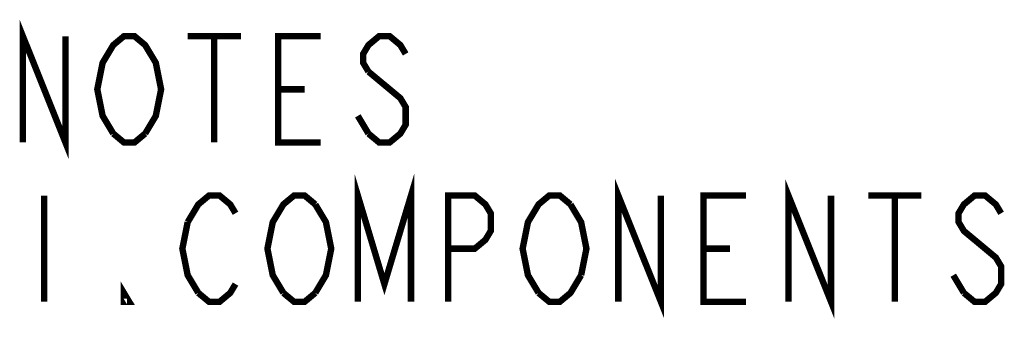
# Model space of a CAD drawing. Header units: millimetres. Extents: x 0 to 840, y 0 to 594.
# Tile 5 of 27: x 558 to 604, y 184 to 198. Entities that reach past the tile are written whole.
import ezdxf

# ---------------------------------------------------------------- set-up
doc = ezdxf.new("R2010")
doc.units = ezdxf.units.MM
doc.header["$LTSCALE"] = 46.2
doc.layers.get('0').update_dxf_attribs({"linetype": 'CONTINUOUS'})

msp = doc.modelspace()

# ---------------------------------------------------------------- linework, layer by layer
at = {"color": 2, "linetype": 'CONTINUOUS', "const_width": 0.3}
for points in [[(557.984, 192.316), (557.984, 197.316), (559.984, 192.316), (559.984, 197.316)], [(562.234, 192.732), (561.734, 193.566), (561.484, 194.816), (561.734, 196.066), (561.984, 196.482), (562.234, 196.899), (562.734, 197.316), (563.234, 197.316), (563.734, 196.899), (563.984, 196.482), (564.234, 196.066), (564.484, 194.816), (564.234, 193.566), (563.734, 192.732)], [(565.734, 197.316), (568.234, 197.316)], [(566.984, 197.316), (566.984, 192.316)], [(571.984, 192.316), (569.984, 192.316), (569.984, 197.316), (571.984, 197.316)], [(575.984, 196.482), (575.734, 196.899), (575.234, 197.316), (574.734, 197.316), (574.234, 196.899), (573.984, 196.482), (573.984, 196.066), (574.234, 195.649)], [(574.234, 195.649), (575.234, 194.816), (575.734, 194.399), (575.984, 193.982), (575.984, 193.149), (575.734, 192.732), (575.234, 192.316), (574.734, 192.316), (574.234, 192.732)], [(569.984, 194.816), (571.234, 194.816)], [(574.234, 192.732), (573.734, 193.566)], [(563.734, 192.732), (563.234, 192.316), (562.734, 192.316), (562.234, 192.732)], [(573.734, 184.816), (573.734, 189.816), (574.984, 185.649), (576.234, 189.816), (576.234, 184.816)], [(585.984, 184.816), (585.984, 189.816), (587.984, 184.816), (587.984, 189.816)], [(593.984, 184.816), (593.984, 189.816), (595.984, 184.816), (595.984, 189.816)], [(558.984, 189.816), (558.984, 184.816)], [(565.734, 188.566), (566.234, 189.399), (566.734, 189.816), (567.234, 189.816), (567.734, 189.399), (567.984, 188.982)], [(570.234, 185.232), (569.734, 186.066), (569.484, 187.316), (569.734, 188.566), (569.984, 188.982), (570.234, 189.399), (570.734, 189.816), (571.234, 189.816), (571.734, 189.399)], [(577.984, 184.816), (577.984, 189.816), (579.234, 189.816), (579.734, 189.399), (579.984, 188.982), (579.984, 188.149), (579.734, 187.732), (579.234, 187.316), (577.984, 187.316)], [(582.234, 185.232), (581.734, 186.066), (581.484, 187.316), (581.734, 188.566), (581.984, 188.982), (582.234, 189.399), (582.734, 189.816), (583.234, 189.816), (583.734, 189.399)], [(591.984, 184.816), (589.984, 184.816), (589.984, 189.816), (591.984, 189.816)], [(597.734, 189.816), (600.234, 189.816)], [(598.984, 189.816), (598.984, 184.816)], [(603.984, 188.982), (603.734, 189.399), (603.234, 189.816), (602.734, 189.816), (602.234, 189.399), (601.984, 188.982), (601.984, 188.566), (602.234, 188.149), (602.734, 187.732), (603.234, 187.316), (603.734, 186.899), (603.984, 186.482), (603.984, 185.649), (603.734, 185.232), (603.234, 184.816), (602.734, 184.816), (602.234, 185.232)], [(571.734, 189.399), (572.234, 188.566), (572.484, 187.316), (572.234, 186.066), (571.734, 185.232)], [(583.734, 189.399), (584.234, 188.566), (584.484, 187.316), (584.234, 186.066)], [(566.234, 185.232), (565.734, 186.066), (565.484, 187.316), (565.734, 188.566)], [(589.984, 187.316), (591.234, 187.316)], [(584.234, 186.066), (583.734, 185.232), (583.234, 184.816), (582.734, 184.816), (582.234, 185.232)], [(602.234, 185.232), (601.734, 186.066)], [(562.984, 184.816), (562.734, 184.816), (562.734, 185.232), (562.984, 184.816)], [(567.984, 185.649), (567.734, 185.232), (567.234, 184.816), (566.734, 184.816), (566.234, 185.232)], [(571.734, 185.232), (571.234, 184.816), (570.734, 184.816), (570.234, 185.232)]]:
    msp.add_lwpolyline(points, dxfattribs=at)

doc.saveas('drawing.dxf')
